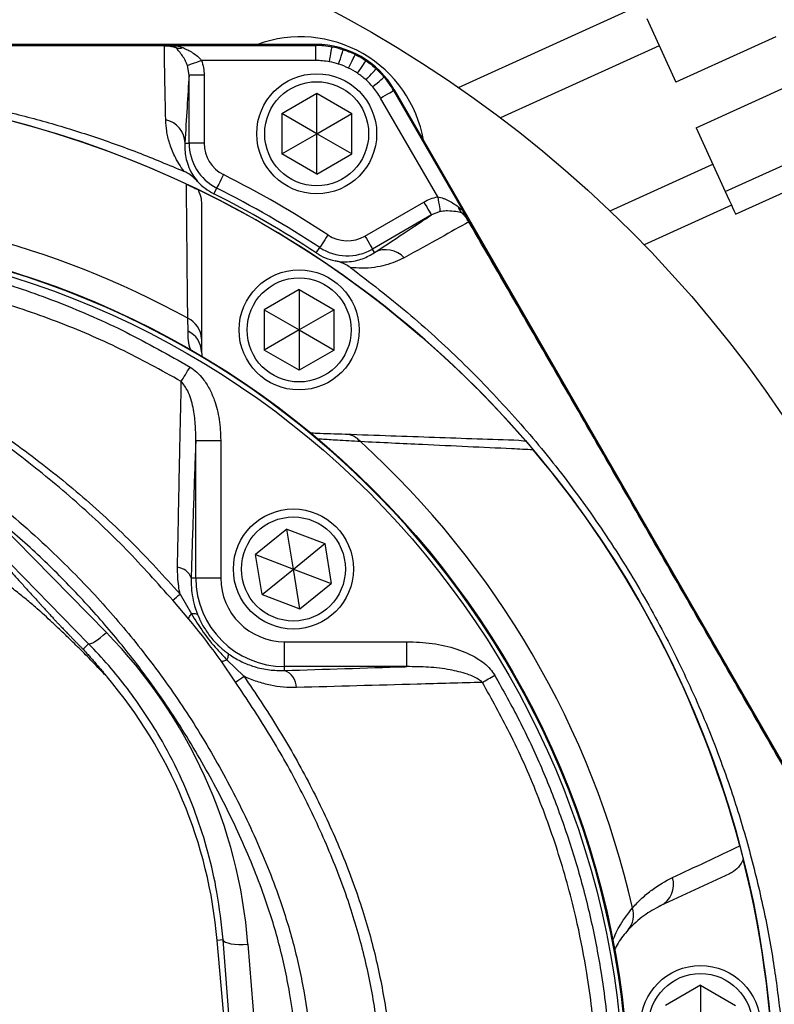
# Model space of a CAD drawing. Header units: millimetres. Extents: x 51 to 3958, y -118 to 3790.
# Tile 20 of 22: x 2058 to 2209, y 1857 to 2054. Entities that reach past the tile are written whole.
import ezdxf

# ---------------------------------------------------------------- set-up
doc = ezdxf.new("R2010")
doc.units = ezdxf.units.MM

msp = doc.modelspace()

# ---------------------------------------------------------------- linework, layer by layer
at = {"color": 7, "linetype": 'Continuous', "lineweight": 25}
for p, q in [((2198.8, 2019.38), (3751.1, 2724.62)), ((2200.86, 2014.83), (3753.17, 2720.07)), ((2145.44, 2040.17), (2181.84, 2056.71)), ((2183.08, 2053.97), (2188.87, 2041.23)), ((2208.9, 2050.33), (2188.87, 2041.23)), ((2116.85, 2048.78), (1892.26, 2048.78)), ((2088.11, 2048.57), (2116.85, 2048.57)), ((2116.85, 2045.57), (2116.85, 2048.57)), ((2116.85, 2045.57), (2094, 2045.57)), ((2091.52, 2042.65), (2091.2, 2044.55)), ((2091.52, 2029.06), (2091.52, 2042.65)), ((2094.52, 2042.65), (2091.52, 2042.65)), ((2094.52, 2042.65), (2094.52, 2029.06)), ((2132.44, 2039.57), (2146.81, 2014.68)), ((2244.91, 1845.18), (2132.62, 2039.68)), ((2193, 2032.12), (2213.03, 2041.22)), ((2110.05, 2034.97), (2117.05, 2039.01)), ((2117.05, 2039.01), (2124.05, 2034.97)), ((2117.05, 2030.93), (2117.05, 2039.01)), ((2141.26, 2018.29), (2129.84, 2038.07)), ((2110.05, 2034.97), (2110.05, 2026.89)), ((2117.05, 2030.93), (2110.05, 2034.97)), ((2117.05, 2030.93), (2124.05, 2034.97)), ((2124.05, 2026.89), (2124.05, 2034.97)), ((2193, 2032.12), (2198.8, 2019.38)), ((2110.05, 2026.89), (2117.05, 2030.93)), ((2124.05, 2026.89), (2117.05, 2030.93)), ((2117.05, 2022.84), (2117.05, 2030.93)), ((2090.7, 2029.06), (2091.52, 2029.06)), ((2094.52, 2029.06), (2091.52, 2029.06)), ((2117.05, 2022.84), (2110.05, 2026.89)), ((2117.05, 2022.84), (2124.05, 2026.89)), ((2096.48, 2018.94), (2097.06, 2020.08)), ((2093.99, 2017.05), (2093.99, 1989.9)), ((2126.7, 2010.48), (2138.49, 2017.28)), ((2200.04, 2016.65), (2182.59, 2008.72)), ((2139.99, 2014.69), (2128.2, 2007.88)), ((2141.78, 2015.36), (2139.99, 2014.69)), ((2116.96, 2007.12), (2117.66, 2008.18)), ((2128.61, 2007.17), (2128.2, 2007.88)), ((2113.53, 1999.79), (2106.53, 1995.75)), ((2113.53, 1999.79), (2120.53, 1995.75)), ((2113.53, 1999.79), (2113.53, 1991.71)), ((2106.53, 1995.75), (2106.53, 1987.67)), ((2106.53, 1995.75), (2113.53, 1991.71)), ((2120.53, 1995.75), (2113.53, 1991.71)), ((2120.53, 1987.67), (2120.53, 1995.75)), ((2091.32, 1991.48), (2091.26, 1994.04)), ((2113.53, 1991.71), (2106.53, 1987.67)), ((2113.53, 1991.71), (2113.53, 1983.63)), ((2113.53, 1991.71), (2120.53, 1987.67)), ((2093.99, 1989.9), (2093.99, 1987.31)), ((2093.99, 1987.31), (2094.13, 1986.21)), ((2113.53, 1983.63), (2106.53, 1987.67)), ((2120.53, 1987.67), (2113.53, 1983.63)), ((2092.87, 1942.14), (2092.87, 1969.63)), ((2092.87, 1969.63), (2097.86, 1969.63)), ((2097.86, 1969.63), (2097.86, 1942.14)), ((2157.52, 1969.67), (2158.91, 1969.46)), ((2050.92, 1955.72), (2074.97, 1931.2)), ((2071.42, 1928.97), (2047.38, 1953.49)), ((2111.09, 1951.88), (2104.83, 1946.78)), ((2111.09, 1951.88), (2118.65, 1949.01)), ((2112.39, 1943.91), (2111.09, 1951.88)), ((2112.39, 1943.91), (2118.65, 1949.01)), ((2118.65, 1949.01), (2119.94, 1941.04)), ((2106.12, 1938.8), (2104.83, 1946.78)), ((2104.83, 1946.78), (2112.39, 1943.91)), ((2106.12, 1938.8), (2112.39, 1943.91)), ((2112.39, 1943.91), (2119.94, 1941.04)), ((2113.68, 1935.93), (2112.39, 1943.91)), ((2091.94, 1942.14), (2092.87, 1942.14)), ((2092.87, 1942.14), (2097.86, 1942.14)), ((2113.68, 1935.93), (2119.94, 1941.04)), ((2091.46, 1933.91), (2088.25, 1937.67)), ((2089.71, 1938.9), (2091.98, 1934.93)), ((2106.12, 1938.8), (2113.68, 1935.93)), ((2110.62, 1924.39), (2110.62, 1929.38)), ((2110.62, 1929.38), (2135.1, 1929.38)), ((2135.1, 1924.39), (2135.1, 1929.38)), ((2071.42, 1928.97), (2070.31, 1927.87)), ((2100.82, 1921.31), (2097.91, 1925.52)), ((2099.09, 1925.76), (2102.51, 1922.46)), ((2110.62, 1923.61), (2110.62, 1924.39)), ((2135.1, 1924.39), (2110.62, 1924.39)), ((2199.63, 1882.99), (2185.79, 1876.54)), ((2098.32, 1869.76), (2097.14, 1869.65)), ((2102.9, 1803.8), (2097.14, 1869.65)), ((2103.15, 1807.96), (2098.32, 1869.76)), ((2103.3, 1868.9), (2108.12, 1807.1)), ((2193.83, 1860.71), (2186.83, 1856.67)), ((2193.83, 1860.71), (2200.83, 1856.67)), ((2193.83, 1860.71), (2193.83, 1852.63))]:
    msp.add_line(p, q, dxfattribs=at)
at = {"color": 1, "linetype": 'Continuous', "lineweight": 25}
for p, q in [((2185.56, 2048.51), (2153.84, 2034.1)), ((2175.75, 2015.5), (2196.31, 2024.84))]:
    msp.add_line(p, q, dxfattribs=at)
at = {"color": 7, "linetype": 'Continuous', "lineweight": 25, "flags": 128}
for points in [[(2119.59, 2045.32), (2119.69, 2045.89), (2119.8, 2046.45), (2119.89, 2046.96), (2119.97, 2047.41), (2120.04, 2047.77), (2120.09, 2048.04), (2120.12, 2048.21), (2120.13, 2048.27)], [(2121.44, 2044.85), (2121.62, 2045.41), (2121.8, 2045.94), (2121.95, 2046.44), (2122.09, 2046.87), (2122.21, 2047.22), (2122.29, 2047.49), (2122.35, 2047.65), (2122.36, 2047.71)], [(2094, 2045.57), (2093.49, 2045.38), (2093, 2045.2), (2092.53, 2045.03), (2092.12, 2044.88), (2091.77, 2044.75), (2091.5, 2044.65), (2091.3, 2044.58), (2091.2, 2044.55)], [(2123.44, 2044.05), (2123.69, 2044.57), (2123.94, 2045.08), (2124.17, 2045.54), (2124.37, 2045.95), (2124.53, 2046.29), (2124.65, 2046.54), (2124.73, 2046.69), (2124.75, 2046.74)], [(2125.22, 2043.01), (2125.55, 2043.5), (2125.87, 2043.97), (2126.16, 2044.4), (2126.41, 2044.77), (2126.62, 2045.08), (2126.77, 2045.31), (2126.87, 2045.46), (2126.9, 2045.5)], [(2126.92, 2041.69), (2127.31, 2042.12), (2127.69, 2042.54), (2128.04, 2042.93), (2128.34, 2043.26), (2128.59, 2043.54), (2128.78, 2043.74), (2128.89, 2043.87), (2128.93, 2043.91)], [(2128.25, 2040.32), (2128.7, 2040.7), (2129.12, 2041.06), (2129.52, 2041.4), (2129.86, 2041.69), (2130.15, 2041.94), (2130.36, 2042.12), (2130.49, 2042.23), (2130.53, 2042.26)], [(2129.84, 2038.07), (2130.35, 2038.36), (2130.83, 2038.65), (2131.28, 2038.9), (2131.68, 2039.13), (2132, 2039.32), (2132.24, 2039.46), (2132.39, 2039.54), (2132.44, 2039.57)], [(2098.4, 2022.76), (2098.14, 2022.24), (2097.89, 2021.74), (2097.66, 2021.28), (2097.46, 2020.88), (2097.29, 2020.54), (2097.17, 2020.29), (2097.09, 2020.14), (2097.06, 2020.08)], [(2141.26, 2018.29), (2141.35, 2017.75), (2141.44, 2017.23), (2141.53, 2016.75), (2141.61, 2016.32), (2141.67, 2015.95), (2141.72, 2015.66), (2141.76, 2015.46), (2141.78, 2015.36)], [(2198.8, 2019.38), (2199.2, 2018.49), (2199.59, 2017.64), (2199.94, 2016.85), (2200.26, 2016.16), (2200.52, 2015.59), (2200.71, 2015.17), (2200.82, 2014.91), (2200.86, 2014.83)], [(2138.49, 2017.28), (2138.78, 2016.78), (2139.06, 2016.3), (2139.32, 2015.86), (2139.54, 2015.46), (2139.73, 2015.14), (2139.87, 2014.9), (2139.96, 2014.74), (2139.99, 2014.69)], [(2119.3, 2010.69), (2118.98, 2010.21), (2118.68, 2009.74), (2118.4, 2009.31), (2118.15, 2008.93), (2117.94, 2008.62), (2117.79, 2008.39), (2117.69, 2008.24), (2117.66, 2008.18)], [(2126.7, 2010.48), (2126.99, 2009.98), (2127.27, 2009.49), (2127.53, 2009.05), (2127.75, 2008.66), (2127.94, 2008.33), (2128.08, 2008.09), (2128.17, 2007.94), (2128.2, 2007.88)], [(2089.97, 1981.4), (2090.15, 1981.7), (2090.35, 1982.03), (2090.56, 1982.38), (2090.78, 1982.74), (2091, 1983.12), (2091.23, 1983.5), (2091.47, 1983.89), (2091.71, 1984.29)], [(2071.42, 1928.97), (2071.61, 1928.93), (2071.88, 1928.99), (2072.25, 1929.15), (2072.69, 1929.4), (2073.2, 1929.75), (2073.76, 1930.17), (2074.36, 1930.66), (2074.97, 1931.2)], [(2150.2, 1921.23), (2150.47, 1921.4), (2150.76, 1921.56), (2151.06, 1921.74), (2151.37, 1921.92), (2151.68, 1922.1), (2152.01, 1922.29), (2152.33, 1922.48), (2152.66, 1922.67)], [(2098.32, 1869.76), (2098.46, 1869.53), (2098.78, 1869.32), (2099.25, 1869.14), (2099.87, 1869), (2100.62, 1868.91), (2101.46, 1868.86), (2102.36, 1868.85), (2103.3, 1868.9)]]:
    msp.add_lwpolyline(points, dxfattribs=at)
at = {"color": 7, "linetype": 'Continuous', "lineweight": 25}
for centre, radius in [((2004.55, 1836.07), 248), ((2117.05, 2030.93), 12), ((2004.55, 1836.07), 204), ((2117.05, 2030.93), 10.4), ((2004.55, 1836.07), 175), ((2004.55, 1836.07), 174), ((2113.53, 1991.71), 12), ((2113.53, 1991.71), 10.4), ((2112.39, 1943.91), 12), ((2112.39, 1943.91), 10.4), ((2193.83, 1852.63), 12), ((2193.83, 1852.63), 10.4)]:
    msp.add_circle(centre, radius, dxfattribs=at)
for centre, radius, start, end in [((2113.8, 2025.3), 25, 9.9371, 110.0629), ((2085.73, 2048.48), 0.866, 359.3042, 5.734), ((2089.61, 2050.48), 2.44, 253.4924, 286.5076), ((2116.85, 2030.57), 18.21, 30, 90), ((2116.85, 2030.57), 18, 79.4818, 90), ((2116.85, 2030.57), 18, 72.1579, 79.4818), ((2116.85, 2030.57), 18, 63.9436, 72.1579), ((2116.85, 2030.57), 15, 79.4818, 90), ((2116.85, 2030.57), 15, 72.1579, 79.4818), ((2116.85, 2030.57), 18, 56.052, 63.9436), ((2116.85, 2030.57), 18, 47.8378, 56.052), ((2116.85, 2030.57), 15, 63.9436, 72.1579), ((2116.85, 2030.57), 15, 56.052, 63.9436), ((2116.85, 2030.57), 18, 40.5144, 47.8378), ((2116.85, 2030.57), 15, 47.8378, 56.052), ((2116.85, 2030.57), 15, 40.5144, 47.8378), ((2116.85, 2030.57), 18, 30, 40.5144), ((2004.55, 1836.07), 204, 64.9307, 115.0693), ((2116.85, 2030.57), 15, 30, 40.5144), ((2085.86, 2028.94), 4.85, 1.3999, 78.2036), ((2101.57, 2029.06), 10.05, 180, 243.3105), ((2101.57, 2029.06), 7.05, 180, 243.3105), ((2004.55, 1836.07), 208.95, 56.6895, 63.3105), ((2101.57, 2029.06), 11.33, 222.5092, 243.3105), ((2004.55, 1836.07), 204, 40.832, 64.2108), ((2004.55, 1836.07), 205.95, 56.6895, 63.3105), ((2004.55, 1836.07), 204.67, 56.6895, 63.3105), ((2004.55, 1836.07), 180.2, 61.2374, 118.7626), ((2147.71, 2016.92), 2.43, 193.494, 226.5051), ((2147.91, 2012.61), 0.831, 114.248, 120.6898), ((2004.55, 1836.07), 174.87, 92.5601, 87.4399), ((2123.18, 2016.58), 7.05, 236.6895, 300), ((2123.18, 2016.58), 10.05, 236.6895, 300), ((2123.18, 2016.58), 11.33, 236.6895, 257.5766), ((2130.93, 2002.91), 4.84, 41.8021, 118.5859), ((2089.37, 1989.82), 4.62, 0.9795, 65.8306), ((2089.31, 1987.25), 4.69, 0.756, 64.5545), ((2122.61, 1966.74), 4.14, 39.4496, 87.2805), ((2004.55, 1836.07), 180.2, 12.8533, 47.7097), ((2004.55, 1836.07), 204, 14.9079, 40.1967), ((2088.89, 1941.02), 3.25, 20.0753, 84.2618), ((2110.62, 1942.14), 17.75, 180, 270), ((2110.62, 1942.14), 12.76, 180, 270), ((2187.77, 1943.71), 1.61, 299.8534, 300.3301), ((2040.78, 1995.96), 75.17, 309.1563, 310.6133), ((2109.29, 1920.12), 3.74, 1.5824, 69.2576), ((2003.5, 1861.46), 94, 5, 40.3633), ((2029.69, 2028.15), 128.35, 303.6567, 304.5697), ((2004.55, 1836.07), 204, 345.8773, 14.1227), ((2183.66, 1880.84), 4.8, 296.3616, 16.7352), ((2175.95, 1874.74), 4.52, 318.9746, 18.3414)]:
    msp.add_arc(centre, radius, start, end, dxfattribs=at)
msp.add_ellipse((2003.5, 1861.1), major_axis=(0, 100.11), ratio=0.999956, start_param=4.79033, end_param=5.488054, dxfattribs=at)
for points, knots in [([(2004.55, 2048.57), (2018.23, 2048.57), (2045.57, 2048.57), (2072.92, 2048.57), (2086.59, 2048.57)], [0, 0, 0, 0, 0.500013, 1, 1, 1, 1]), ([(2086.59, 2048.47), (2072.92, 2048.5), (2045.57, 2048.56), (2018.23, 2048.56), (2004.55, 2048.56)], [0, 0, 0, 0, 0.499998, 1, 1, 1, 1]), ([(2086.59, 2048.57), (2086.66, 2048.57), (2086.82, 2048.57), (2087.09, 2048.57), (2087.58, 2048.57), (2087.88, 2048.57), (2088.06, 2048.57), (2088.11, 2048.57)], [0, 0, 0, 0, 0.06678, 0.150543, 0.305841, 0.815743, 1, 1, 1, 1]), ([(2086.85, 2033.68), (2086.78, 2036.52), (2086.66, 2041.84), (2086.61, 2046.37), (2086.59, 2048.47)], [0, 0, 0, 0, 0.534025, 1, 1, 1, 1]), ([(2088.91, 2048.14), (2088.76, 2048.18), (2088.5, 2048.26), (2088.07, 2048.34), (2087.63, 2048.41), (2087.13, 2048.46), (2086.77, 2048.47), (2086.59, 2048.47)], [0, 0, 0, 0, 0.23345, 0.406597, 0.577258, 0.800216, 1, 1, 1, 1]), ([(2088.91, 2048.14), (2088.76, 2048.29), (2088.49, 2048.55), (2088.22, 2048.57), (2088.11, 2048.57), (2088.11, 2048.57)], [0, 0, 0, 0, 0.6001167, 0.9938993, 1, 1, 1, 1]), ([(2088.11, 2048.57), (2088.12, 2048.57), (2088.27, 2048.57), (2088.56, 2048.56), (2089.31, 2048.5), (2089.87, 2048.29), (2090.3, 2048.14)], [0, 0, 0, 0, 0.005783, 0.196109, 0.385799, 1, 1, 1, 1]), ([(2091.2, 2044.55), (2091.13, 2044.77), (2091.04, 2044.98), (2090.86, 2045.38), (2090.76, 2045.57), (2090.46, 2046.11), (2090.26, 2046.43), (2089.94, 2046.87), (2089.84, 2047.01), (2089.63, 2047.27), (2089.53, 2047.39), (2089.24, 2047.74), (2089.06, 2047.95), (2088.91, 2048.14)], [0, 0, 0, 0, 0.125, 0.125, 0.25, 0.25, 0.5, 0.5, 0.625, 0.625, 0.75, 0.75, 1, 1, 1, 1]), ([(2090.3, 2048.14), (2090.45, 2048.07), (2090.6, 2047.99), (2090.92, 2047.84), (2091.08, 2047.76), (2091.57, 2047.51), (2091.91, 2047.33), (2092.56, 2046.92), (2092.87, 2046.7), (2093.33, 2046.31), (2093.47, 2046.18), (2093.75, 2045.89), (2093.88, 2045.74), (2094, 2045.57)], [0, 0, 0, 0, 0.125, 0.125, 0.25, 0.25, 0.5, 0.5, 0.75, 0.75, 0.875, 0.875, 1, 1, 1, 1]), ([(2094, 2045.57), (2094.18, 2045.1), (2094.3, 2044.62), (2094.48, 2043.65), (2094.52, 2043.15), (2094.52, 2042.65)], [0, 0, 0, 0, 0.5, 0.5, 1, 1, 1, 1]), ([(2091.52, 2042.65), (2091.38, 2040.58), (2091.25, 2038.43), (2090.97, 2033.91), (2090.84, 2031.55), (2090.7, 2029.06)], [0, 0, 0, 0, 0.5, 0.5, 1, 1, 1, 1]), ([(2008.26, 2041.32), (2011.97, 2041.2), (2019.38, 2040.96), (2030.5, 2039.87), (2041.59, 2038.24), (2052.2, 2036.09), (2062.27, 2033.54), (2071.84, 2030.62), (2081.3, 2027.28), (2087.47, 2024.68), (2090.56, 2023.38)], [0, 0, 0, 0, 0.131209, 0.262419, 0.39506, 0.527702, 0.64526, 0.762819, 0.88141, 1, 1, 1, 1]), ([(2090.56, 2023.38), (2090.14, 2023.93), (2089.78, 2024.46), (2089.16, 2025.48), (2088.9, 2025.96), (2088.2, 2027.36), (2087.87, 2028.24), (2087.48, 2029.49), (2087.38, 2029.9), (2087.19, 2030.7), (2087.12, 2031.09), (2086.93, 2032.23), (2086.87, 2032.97), (2086.85, 2033.68)], [0, 0, 0, 0, 0.125, 0.125, 0.25, 0.25, 0.5, 0.5, 0.625, 0.625, 0.75, 0.75, 1, 1, 1, 1]), ([(2090.7, 2029.06), (2090.69, 2028.14), (2090.66, 2026.8), (2091.27, 2024.64), (2091.91, 2023.11), (2092.85, 2021.88), (2093.22, 2021.4)], [0, 0, 0, 0, 0.445366, 0.654809, 0.865646, 1, 1, 1, 1]), ([(2093.22, 2021.4), (2092.59, 2022.02), (2091.79, 2022.8), (2090.78, 2023.27), (2090.56, 2023.38)], [0, 0, 0, 0, 0.781953, 1, 1, 1, 1]), ([(2091.26, 1994.04), (2091.25, 1995.28), (2091.18, 2001.47), (2091.09, 2010.43), (2091.02, 2018.05), (2090.99, 2020.85)], [0, 0, 0, 0, 0.136639, 0.683197, 1, 1, 1, 1]), ([(2090.99, 2020.85), (2091.17, 2020.77), (2091.52, 2020.6), (2092.08, 2020.34), (2092.75, 2020.02), (2093.1, 2019.85), (2093.29, 2019.76), (2093.31, 2019.75)], [0, 0, 0, 0, 0.143078, 0.285734, 0.513629, 0.948645, 1, 1, 1, 1]), ([(2093.31, 2019.75), (2093.56, 2019.17), (2093.94, 2018.3), (2093.98, 2017.36), (2093.99, 2017.05)], [0, 0, 0, 0, 0.6705039, 1, 1, 1, 1]), ([(2138.49, 2017.28), (2138.92, 2017.53), (2139.37, 2017.74), (2140.29, 2018.08), (2140.77, 2018.21), (2141.26, 2018.29)], [0, 0, 0, 0, 0.5, 0.5, 1, 1, 1, 1]), ([(2141.26, 2018.29), (2141.67, 2018.25), (2142.05, 2018.15), (2142.62, 2017.94), (2142.8, 2017.87), (2143.16, 2017.71), (2143.33, 2017.62), (2143.84, 2017.35), (2144.17, 2017.15), (2144.63, 2016.85), (2144.78, 2016.75), (2145.08, 2016.54), (2145.22, 2016.44), (2145.35, 2016.35)], [0, 0, 0, 0, 0.25, 0.25, 0.375, 0.375, 0.5, 0.5, 0.75, 0.75, 0.875, 0.875, 1, 1, 1, 1]), ([(2145.35, 2016.35), (2145.71, 2016.05), (2146.16, 2015.65), (2146.59, 2015.04), (2146.74, 2014.8), (2146.81, 2014.68), (2146.81, 2014.68)], [0, 0, 0, 0, 0.634571, 0.814114, 0.994181, 1, 1, 1, 1]), ([(2128.61, 2007.17), (2130.95, 2008.7), (2135.03, 2011.37), (2138.51, 2013.69), (2139.99, 2014.69)], [0, 0, 0, 0, 0.571983, 1, 1, 1, 1]), ([(2146.04, 2015.16), (2145.68, 2015.23), (2144.91, 2015.37), (2143.5, 2015.53), (2142.36, 2015.46), (2141.87, 2015.37), (2141.78, 2015.36)], [0, 0, 0, 0, 0.344244, 0.723686, 0.950632, 1, 1, 1, 1]), ([(2147.48, 2013.32), (2147.46, 2013.36), (2147.37, 2013.52), (2147.14, 2013.87), (2146.88, 2014.23), (2146.63, 2014.53), (2146.38, 2014.82), (2146.18, 2015.02), (2146.04, 2015.16)], [0, 0, 0, 0, 0.046409, 0.218874, 0.487495, 0.585251, 0.713443, 1, 1, 1, 1]), ([(2146.04, 2015.16), (2146.26, 2015.13), (2146.41, 2015.07), (2146.59, 2014.94), (2146.64, 2014.89), (2146.74, 2014.79), (2146.78, 2014.74), (2146.81, 2014.68)], [0, 0, 0, 0, 0.5, 0.5, 0.75, 0.75, 1, 1, 1, 1]), ([(2146.81, 2014.68), (2146.84, 2014.62), (2146.88, 2014.56), (2146.96, 2014.42), (2147, 2014.35), (2147.11, 2014.16), (2147.17, 2014.06), (2147.29, 2013.85), (2147.33, 2013.77), (2147.44, 2013.59), (2147.5, 2013.48), (2147.57, 2013.37)], [0, 0, 0, 0, 0.25, 0.25, 0.5, 0.5, 0.75, 0.75, 0.875, 0.875, 1, 1, 1, 1]), ([(2147.48, 2013.32), (2145.65, 2012.29), (2141.75, 2010.08), (2137.04, 2007.51), (2134.54, 2006.14)], [0, 0, 0, 0, 0.4693635, 1, 1, 1, 1]), ([(2188.57, 1942.31), (2181.74, 1954.16), (2168.06, 1977.84), (2154.34, 2001.49), (2147.48, 2013.32)], [0, 0, 0, 0, 0.500003, 1, 1, 1, 1]), ([(2021.75, 2007.97), (2024.56, 2007.62), (2030.2, 2006.93), (2040.42, 2005), (2052.33, 2001.95), (2065.82, 1997.23), (2079.05, 1991.46), (2087.49, 1986.68), (2091.71, 1984.29)], [0, 0, 0, 0, 0.1143447, 0.2289971, 0.419097, 0.609213, 0.8046074, 1, 1, 1, 1]), ([(2120.74, 2005.52), (2121.02, 2005.48), (2121.95, 2005.32), (2123.35, 2005.32), (2124.89, 2005.52), (2126.8, 2006.08), (2127.87, 2006.73), (2128.61, 2007.17)], [0, 0, 0, 0, 0.059917, 0.197755, 0.389088, 0.580602, 1, 1, 1, 1]), ([(2134.54, 2006.14), (2133.97, 2005.86), (2132.83, 2005.28), (2130.87, 2004.63), (2128.65, 2004.18), (2126.39, 2003.97), (2124.57, 2004.13), (2123.82, 2004.19)], [0, 0, 0, 0, 0.220745, 0.442022, 0.648267, 0.856135, 1, 1, 1, 1]), ([(2123.82, 2004.19), (2123.14, 2004.6), (2122.17, 2005.18), (2121.07, 2005.44), (2120.74, 2005.52)], [0, 0, 0, 0, 0.698144, 1, 1, 1, 1]), ([(2123.82, 2004.19), (2127.66, 2001.24), (2135.36, 1995.33), (2146.11, 1985.48), (2156.21, 1975), (2165.55, 1963.87), (2174.09, 1952.15), (2181.81, 1939.9), (2188.71, 1927.15), (2194.73, 1913.98), (2199.56, 1901.24), (2203.32, 1889.05), (2206.2, 1877.48), (2208.39, 1866.2), (2209.33, 1858.75), (2209.77, 1855.24)], [0, 0, 0, 0, 0.082166, 0.164523, 0.24688, 0.329047, 0.410641, 0.492511, 0.574476, 0.656347, 0.73794, 0.805272, 0.872656, 0.939988, 1, 1, 1, 1]), ([(2089.97, 1981.4), (2085.93, 1983.63), (2077.85, 1988.1), (2064.97, 1993.58), (2051.59, 1998.08), (2039.06, 2001.16), (2030.41, 2002.64), (2026.42, 2003.17), (2025.81, 2003.25)], [0, 0, 0, 0, 0.202931, 0.405864, 0.61444, 0.823015, 0.972808, 1, 1, 1, 1]), ([(2088.25, 1937.67), (2085.19, 1941.1), (2079.07, 1947.97), (2068.94, 1957.49), (2058.14, 1966.37), (2048.84, 1973.03), (2041.38, 1977.69), (2035.86, 1980.56), (2030.11, 1983.04), (2026.1, 1984.3), (2024.1, 1984.93)], [0, 0, 0, 0, 0.171013, 0.342028, 0.516456, 0.690886, 0.767298, 0.843692, 0.921851, 1, 1, 1, 1]), ([(2025.09, 1985.49), (2027.02, 1984.89), (2030.87, 1983.69), (2036.5, 1981.33), (2041.99, 1978.58), (2049.5, 1974.08), (2058.82, 1967.64), (2069.77, 1958.93), (2080.18, 1949.4), (2086.54, 1942.4), (2089.71, 1938.9)], [0, 0, 0, 0, 0.075059, 0.150126, 0.226818, 0.303528, 0.475804, 0.648079, 0.82404, 1, 1, 1, 1]), ([(2091.71, 1984.29), (2092.18, 1983.96), (2093.15, 1983.29), (2094.46, 1981.81), (2095.65, 1979.95), (2096.81, 1977.23), (2097.69, 1973.76), (2097.81, 1971.02), (2097.86, 1969.63)], [0, 0, 0, 0, 0.104591, 0.213107, 0.356367, 0.503573, 0.747904, 1, 1, 1, 1]), ([(2089.21, 1944.26), (2089.29, 1948.41), (2089.45, 1956.71), (2089.69, 1968.63), (2089.87, 1976.76), (2089.96, 1980.95), (2089.97, 1981.4)], [0, 0, 0, 0, 0.320704, 0.641324, 0.961689, 1, 1, 1, 1]), ([(2092.87, 1969.63), (2092.86, 1970.72), (2092.85, 1972.92), (2092.36, 1976.25), (2091.62, 1979.25), (2090.43, 1980.8), (2089.97, 1981.4)], [0, 0, 0, 0, 0.266158, 0.534956, 0.820437, 1, 1, 1, 1]), ([(2115.71, 1971.13), (2116.17, 1971.11), (2118.21, 1971.04), (2120.8, 1970.95), (2122.81, 1970.88)], [0, 0, 0, 0, 0.225893, 1, 1, 1, 1]), ([(2122.81, 1970.88), (2125.84, 1970.77), (2131.91, 1970.56), (2143.59, 1970.15), (2151.95, 1969.86), (2157.52, 1969.67)], [0, 0, 0, 0, 0.249896, 0.499797, 1, 1, 1, 1]), ([(2092.87, 1969.63), (2092.82, 1968.4), (2092.63, 1963.38), (2092.31, 1954.34), (2092.06, 1946.2), (2091.94, 1942.14)], [0, 0, 0, 0, 0.139352, 0.56967, 1, 1, 1, 1]), ([(2160.38, 1967.74), (2158.94, 1967.8), (2151.74, 1968.14), (2140.45, 1968.67), (2129.97, 1969.17), (2125.81, 1969.37)], [0, 0, 0, 0, 0.130903, 0.654558, 1, 1, 1, 1]), ([(2158.91, 1969.46), (2158.98, 1969.37), (2159.1, 1969.23), (2159.43, 1968.84), (2159.78, 1968.43), (2160.11, 1968.05), (2160.32, 1967.81), (2160.38, 1967.74)], [0, 0, 0, 0, 0.373568, 0.599398, 0.763425, 0.92888, 1, 1, 1, 1]), ([(2041.77, 1959.21), (2041.87, 1959.1), (2042.06, 1958.88), (2042.35, 1958.54), (2042.65, 1958.19), (2042.97, 1957.83), (2043.29, 1957.46), (2043.62, 1957.08), (2043.96, 1956.69), (2044.31, 1956.29), (2044.67, 1955.88), (2045.04, 1955.46), (2045.42, 1955.03), (2045.8, 1954.59), (2046.2, 1954.14), (2046.98, 1953.26), (2048.21, 1951.89), (2049.98, 1949.92), (2051.93, 1947.75), (2053.56, 1945.95), (2054.85, 1944.53), (2055.78, 1943.51), (2056.89, 1942.28), (2058.18, 1940.85), (2059.66, 1939.23), (2060.83, 1937.94), (2061.64, 1937.05), (2062.05, 1936.6), (2062.5, 1936.1), (2062.95, 1935.61), (2063.36, 1935.16), (2063.71, 1934.77), (2064.03, 1934.42), (2064.31, 1934.11), (2064.55, 1933.84), (2064.76, 1933.61), (2064.93, 1933.43), (2065.09, 1933.26), (2065.25, 1933.09), (2065.44, 1932.89), (2065.66, 1932.66), (2065.9, 1932.4), (2066.18, 1932.12), (2066.48, 1931.8), (2066.81, 1931.46), (2067.17, 1931.09), (2067.57, 1930.67), (2068.02, 1930.21), (2068.49, 1929.73), (2068.95, 1929.25), (2069.41, 1928.78), (2069.86, 1928.32), (2070.16, 1928.02), (2070.31, 1927.87)], [0, 0, 0, 0, 0.014704, 0.029556, 0.044557, 0.05971, 0.075015, 0.090474, 0.106088, 0.121858, 0.137786, 0.153872, 0.170118, 0.186525, 0.203094, 0.219826, 0.282441, 0.349841, 0.422063, 0.499138, 0.525545, 0.558172, 0.597019, 0.642087, 0.693376, 0.750886, 0.763599, 0.778025, 0.794165, 0.81202, 0.825981, 0.838522, 0.849644, 0.859348, 0.867636, 0.874512, 0.879981, 0.883799, 0.888088, 0.892873, 0.89817, 0.903991, 0.910347, 0.917245, 0.92469, 0.932686, 0.941238, 0.951698, 0.961868, 0.971763, 0.981404, 0.990809, 1, 1, 1, 1]), ([(2108.12, 1807.1), (2108.89, 1809.75), (2110.44, 1815.04), (2112, 1823.22), (2113, 1831.54), (2113.38, 1840.38), (2113, 1849.64), (2111.75, 1859.33), (2109.65, 1868.99), (2106.38, 1879.52), (2101.77, 1890.7), (2095.81, 1902.54), (2088.95, 1914.05), (2081.7, 1924.31), (2074.34, 1933.33), (2067.06, 1941.22), (2059.3, 1948.76), (2053.71, 1953.4), (2050.92, 1955.72)], [0, 0, 0, 0, 0.0491633, 0.0983267, 0.148545, 0.1987623, 0.2563653, 0.3139709, 0.3732357, 0.4325046, 0.5103007, 0.588127, 0.6677783, 0.7474274, 0.8101166, 0.8728063, 0.9364051, 1, 1, 1, 1]), ([(2075.12, 1922.34), (2074.62, 1922.85), (2073.66, 1923.86), (2072.23, 1925.33), (2070.86, 1926.73), (2069.55, 1928.04), (2068.3, 1929.27), (2066.91, 1930.62), (2065.4, 1932.06), (2063.77, 1933.59), (2062.26, 1934.97), (2060.57, 1936.47), (2058.64, 1938.1), (2056.41, 1939.87), (2054.37, 1941.38), (2052.56, 1942.65), (2051.02, 1943.7), (2049.47, 1944.71), (2047.91, 1945.68), (2046.35, 1946.61), (2044.78, 1947.5), (2043.2, 1948.35), (2041.62, 1949.17), (2040.03, 1949.95), (2038.44, 1950.69), (2036.84, 1951.39), (2035.23, 1952.05), (2033.61, 1952.68), (2031.99, 1953.26), (2030.36, 1953.81), (2029.27, 1954.15), (2028.72, 1954.32)], [0, 0, 0, 0, 0.037662, 0.073593, 0.107793, 0.140264, 0.171008, 0.200027, 0.242046, 0.281061, 0.317074, 0.350093, 0.399654, 0.449657, 0.500151, 0.5331, 0.565762, 0.598149, 0.630273, 0.662147, 0.693782, 0.725192, 0.75639, 0.787389, 0.818204, 0.848847, 0.879333, 0.909677, 0.939893, 0.969996, 1, 1, 1, 1]), ([(2089.71, 1938.9), (2089.62, 1939.42), (2089.27, 1941.23), (2089.24, 1943), (2089.21, 1944.26)], [0, 0, 0, 0, 0.285475, 1, 1, 1, 1]), ([(2091.94, 1942.14), (2091.95, 1941.17), (2091.96, 1939.53), (2092.44, 1937.06), (2092.92, 1935.57), (2093.23, 1934.8), (2093.24, 1934.77)], [0, 0, 0, 0, 0.411997, 0.695598, 0.98621, 1, 1, 1, 1]), ([(2229.52, 1871.22), (2222.71, 1883.08), (2209.08, 1906.79), (2195.41, 1930.47), (2188.57, 1942.31)], [0, 0, 0, 0, 0.499998, 1, 1, 1, 1]), ([(2188.58, 1942.32), (2195.42, 1930.48), (2209.09, 1906.8), (2222.77, 1883.12), (2229.6, 1871.28)], [0, 0, 0, 0, 0.500013, 1, 1, 1, 1]), ([(2091.46, 1933.91), (2091.44, 1934), (2091.48, 1934.13), (2091.65, 1934.48), (2091.79, 1934.69), (2091.98, 1934.93)], [0, 0, 0, 0, 0.5, 0.5, 1, 1, 1, 1]), ([(2097.91, 1925.52), (2096.85, 1927), (2095.78, 1928.49), (2093.62, 1931.29), (2092.53, 1932.6), (2091.46, 1933.91)], [0, 0, 0, 0, 0.517489, 0.519396, 1, 1, 1, 1]), ([(2093.24, 1934.77), (2093.17, 1934.86), (2093.03, 1934.93), (2092.6, 1934.98), (2092.32, 1934.97), (2091.98, 1934.93)], [0, 0, 0, 0, 0.5, 0.5, 1, 1, 1, 1]), ([(2091.98, 1934.93), (2092.75, 1933.7), (2094.3, 1931.24), (2096.74, 1928.2), (2098.42, 1926.45), (2099.09, 1925.76)], [0, 0, 0, 0, 0.3738776, 0.7521105, 1, 1, 1, 1]), ([(2093.24, 1934.77), (2093.29, 1934.65), (2093.38, 1934.43), (2093.51, 1934.13), (2093.63, 1933.87), (2093.79, 1933.53), (2094.01, 1933.1), (2094.4, 1932.39), (2094.94, 1931.52), (2095.68, 1930.49), (2096.5, 1929.52), (2097.21, 1928.79), (2097.81, 1928.23), (2098.23, 1927.87), (2098.72, 1927.47), (2099.04, 1927.23), (2099.25, 1927.07)], [0, 0, 0, 0, 0.039729, 0.073756, 0.102077, 0.12469, 0.190808, 0.248842, 0.373224, 0.498565, 0.623177, 0.748673, 0.806859, 0.874268, 0.919078, 1, 1, 1, 1]), ([(2135.1, 1929.38), (2136.79, 1929.32), (2140.18, 1929.19), (2144.95, 1928.08), (2148.9, 1926.36), (2151.45, 1924.45), (2152.37, 1923.1), (2152.66, 1922.67)], [0, 0, 0, 0, 0.260472, 0.520473, 0.748223, 0.920994, 1, 1, 1, 1]), ([(2070.31, 1927.87), (2070.4, 1927.77), (2070.59, 1927.57), (2070.87, 1927.26), (2071.16, 1926.95), (2071.45, 1926.63), (2071.75, 1926.29), (2072.05, 1925.96), (2072.36, 1925.61), (2072.66, 1925.26), (2073.04, 1924.83), (2073.55, 1924.23), (2074.27, 1923.38), (2074.81, 1922.71), (2075.12, 1922.34)], [0, 0, 0, 0, 0.061077, 0.12251, 0.184317, 0.246519, 0.309134, 0.372181, 0.435678, 0.499644, 0.56001, 0.663535, 0.810207, 1, 1, 1, 1]), ([(2098.32, 1869.76), (2097.98, 1872.95), (2097.35, 1878.85), (2095.4, 1887.3), (2092.91, 1895.17), (2089.69, 1902.89), (2086.17, 1909.59), (2082.62, 1915.28), (2079.21, 1920.05), (2075.51, 1924.65), (2072.79, 1927.53), (2071.42, 1928.97)], [0, 0, 0, 0, 0.146285, 0.269867, 0.393449, 0.520648, 0.647844, 0.735225, 0.822605, 0.911303, 1, 1, 1, 1]), ([(2097.91, 1925.52), (2098, 1925.47), (2098.15, 1925.47), (2098.55, 1925.56), (2098.8, 1925.64), (2099.09, 1925.76)], [0, 0, 0, 0, 0.5, 0.5, 1, 1, 1, 1]), ([(2099.25, 1927.07), (2099.33, 1926.98), (2099.36, 1926.82), (2099.3, 1926.37), (2099.22, 1926.09), (2099.09, 1925.76)], [0, 0, 0, 0, 0.5, 0.5, 1, 1, 1, 1]), ([(2099.25, 1927.07), (2099.41, 1926.96), (2100.32, 1926.31), (2102.08, 1925.3), (2104.73, 1924.27), (2107.63, 1923.63), (2109.61, 1923.62), (2110.62, 1923.61)], [0, 0, 0, 0, 0.043045, 0.251478, 0.466496, 0.72971, 1, 1, 1, 1]), ([(2110.62, 1923.61), (2118.66, 1923.87), (2126.82, 1924.13), (2134.98, 1924.39), (2135.1, 1924.39)], [0, 0, 0, 0, 0.984738, 1, 1, 1, 1]), ([(2150.2, 1921.23), (2149.94, 1921.45), (2149.06, 1922.19), (2146.85, 1923.07), (2143.5, 1923.87), (2139.43, 1924.36), (2136.54, 1924.38), (2135.1, 1924.39)], [0, 0, 0, 0, 0.062068, 0.218156, 0.446363, 0.723072, 1, 1, 1, 1]), ([(2100.61, 1753.61), (2102.87, 1756.53), (2107.42, 1762.37), (2113.27, 1771.82), (2118.37, 1781.69), (2122.6, 1791.95), (2125.94, 1802.53), (2128.37, 1813.38), (2129.88, 1824.38), (2130.43, 1835.4), (2130, 1846.36), (2128.64, 1857.18), (2126.39, 1867.86), (2123.12, 1878.7), (2118.81, 1889.62), (2113.53, 1900.58), (2107.55, 1911.19), (2103.06, 1917.94), (2100.82, 1921.31)], [0, 0, 0, 0, 0.061194, 0.122607, 0.18402, 0.245214, 0.306409, 0.36783, 0.429242, 0.490425, 0.550511, 0.610816, 0.67113, 0.73123, 0.798305, 0.865545, 0.932845, 1, 1, 1, 1]), ([(2102.51, 1922.46), (2104.8, 1919.06), (2109.37, 1912.25), (2115.43, 1901.53), (2120.79, 1890.45), (2125.16, 1879.39), (2128.47, 1868.39), (2130.76, 1857.53), (2132.14, 1846.53), (2132.58, 1835.39), (2132.02, 1824.19), (2130.49, 1813), (2128.02, 1801.98), (2124.62, 1791.22), (2120.31, 1780.79), (2115.13, 1770.77), (2109.18, 1761.16), (2104.56, 1755.23), (2102.25, 1752.27)], [0, 0, 0, 0, 0.066909, 0.133967, 0.200969, 0.267803, 0.327991, 0.388395, 0.44879, 0.508967, 0.570239, 0.63174, 0.69325, 0.754533, 0.81579, 0.877267, 0.938743, 1, 1, 1, 1]), ([(2113.03, 1920.22), (2111.29, 1920.17), (2109.54, 1920.32), (2107.34, 1920.77), (2106.89, 1920.88), (2106.01, 1921.12), (2105.57, 1921.25), (2104.24, 1921.7), (2103.37, 1922.05), (2102.51, 1922.46)], [0, 0, 0, 0, 0.5, 0.5, 0.625, 0.625, 0.75, 0.75, 1, 1, 1, 1]), ([(2152.66, 1922.67), (2154.34, 1919.66), (2157.72, 1913.64), (2162.08, 1904.24), (2165.96, 1894.51), (2169.25, 1884.44), (2171.95, 1874.07), (2174.22, 1862.38), (2175.77, 1849.38), (2176.3, 1834.97), (2175.59, 1820.42), (2173.65, 1806.03), (2170.55, 1792.02), (2166.3, 1778.36), (2160.95, 1764.94), (2156.4, 1756.36), (2154.13, 1752.07)], [0, 0, 0, 0, 0.05797, 0.115992, 0.17396, 0.233927, 0.293952, 0.353918, 0.433856, 0.513794, 0.596056, 0.678318, 0.757606, 0.836894, 0.918447, 1, 1, 1, 1]), ([(2150.2, 1921.23), (2145.85, 1921.12), (2133.48, 1920.78), (2121.08, 1920.44), (2113.03, 1920.22)], [0, 0, 0, 0, 0.350958, 1, 1, 1, 1]), ([(2151.66, 1753.46), (2153.86, 1757.61), (2158.27, 1765.93), (2163.53, 1779.07), (2167.77, 1792.56), (2170.85, 1806.39), (2172.75, 1820.47), (2173.45, 1834.71), (2172.98, 1848.97), (2171.47, 1861.74), (2169.07, 1874.13), (2165.88, 1886.11), (2161.33, 1898.88), (2156.12, 1910.64), (2152.06, 1917.91), (2150.2, 1921.23)], [0, 0, 0, 0, 0.080279, 0.16084, 0.2414, 0.321678, 0.402635, 0.483881, 0.565128, 0.646085, 0.703429, 0.780537, 0.857769, 0.934875, 1, 1, 1, 1]), ([(2201.69, 1888.55), (2201.74, 1888.35), (2201.85, 1887.96), (2202.02, 1887.29), (2202.22, 1886.5), (2202.32, 1886.1), (2202.39, 1885.85)], [0, 0, 0, 0, 0.146483, 0.292144, 0.554101, 1, 1, 1, 1]), ([(2202.39, 1885.85), (2202.1, 1885.31), (2201.53, 1884.24), (2200.43, 1883.39), (2199.76, 1883.05), (2199.63, 1882.99)], [0, 0, 0, 0, 0.446491, 0.892357, 1, 1, 1, 1]), ([(2180.24, 1876.16), (2180.85, 1876.86), (2181.48, 1877.5), (2182.77, 1878.69), (2183.43, 1879.23), (2185.44, 1880.72), (2186.82, 1881.54), (2188.26, 1882.22)], [0, 0, 0, 0, 0.25, 0.25, 0.5, 0.5, 1, 1, 1, 1]), ([(2185.79, 1876.54), (2184.67, 1875.95), (2182.41, 1874.79), (2180.38, 1872.78), (2179.36, 1871.77)], [0, 0, 0, 0, 0.499052, 1, 1, 1, 1]), ([(2179.36, 1871.77), (2178.64, 1870.92), (2177.58, 1869.69), (2176.86, 1868.22), (2176.64, 1867.76)], [0, 0, 0, 0, 0.683751, 1, 1, 1, 1])]:
    msp.add_open_spline(points, degree=3, knots=knots, dxfattribs=at)
for points in [[(2147.57, 2013.37), (2161.24, 1989.68), (2174.91, 1966), (2188.58, 1942.32)], [(2188.26, 1882.22), (2192.74, 1884.33), (2197.21, 1886.45), (2201.69, 1888.55)]]:
    msp.add_open_spline(points, degree=3, dxfattribs=at)
at = {"color": 1, "linetype": 'Continuous', "lineweight": 25}
for points, knots in [([(2091.98, 1987.5), (2091.95, 1987.58), (2091.35, 1988.89), (2091.34, 1990.22), (2091.32, 1991.48)], [0, 0, 0, 0, 0.060871, 1, 1, 1, 1]), ([(2015.49, 1974.34), (2017.51, 1973.97), (2021.57, 1973.23), (2028.1, 1971.29), (2034.81, 1968.61), (2041.59, 1965.08), (2048.09, 1960.91), (2054.45, 1956.06), (2060.68, 1950.66), (2067.71, 1943.98), (2075.41, 1935.9), (2083.61, 1925.95), (2091.23, 1915.22), (2098.18, 1903.63), (2104.33, 1891.5), (2109.09, 1880), (2112.43, 1869.32), (2114.61, 1859.52), (2115.94, 1849.48), (2116.38, 1839.37), (2115.91, 1829.34), (2114.56, 1819.38), (2112.31, 1809.47), (2109.37, 1800.34), (2105.93, 1792.03), (2102.16, 1784.52), (2097.75, 1777.18), (2092.76, 1770.1), (2086.94, 1763.23), (2082.77, 1758.71), (2080.32, 1756.61), (2080.3, 1756.6)], [0, 0, 0, 0, 0.022148, 0.044472, 0.073363, 0.10017, 0.127202, 0.157194, 0.187229, 0.217255, 0.263349, 0.309443, 0.358779, 0.408117, 0.458578, 0.50902, 0.545827, 0.582632, 0.620478, 0.658324, 0.695181, 0.732039, 0.770009, 0.807978, 0.838306, 0.869568, 0.900829, 0.932805, 0.964781, 0.999807, 1, 1, 1, 1]), ([(2125.81, 1969.37), (2124.24, 1969.47), (2121.49, 1969.63), (2118.66, 1969.8), (2117.42, 1969.88), (2117.11, 1969.9)], [0, 0, 0, 0, 0.499707, 0.873432, 1, 1, 1, 1]), ([(2176.23, 1869.55), (2176.72, 1870.66), (2177.79, 1873.06), (2179.38, 1875.07), (2180.24, 1876.16)], [0, 0, 0, 0, 0.462502, 1, 1, 1, 1])]:
    msp.add_open_spline(points, degree=3, knots=knots, dxfattribs=at)

doc.saveas('drawing.dxf')
